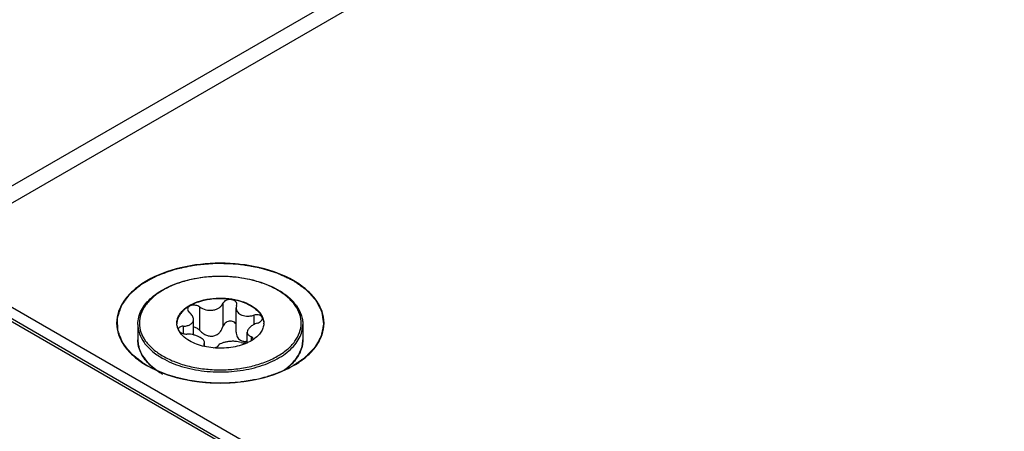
# Model space of a CAD drawing. Header units: inches. Extents: x 0 to 34, y 0 to 22.
# Tile 27 of 137: x 1.972 to 2.916, y 16.856 to 17.251. Entities that reach past the tile are written whole.
import ezdxf

# ---------------------------------------------------------------- set-up
doc = ezdxf.new("R2010")
doc.units = ezdxf.units.IN
doc.header["$LTSCALE"] = 1.87
doc.header["$MEASUREMENT"] = 0
doc.layers.get('0').update_dxf_attribs({"linetype": 'CONTINUOUS'})
doc.layers.add('02___PRT_ALL_AXES', color=7, linetype='CONTINUOUS')
doc.layers.add('COSMETIC', color=7, linetype='CONTINUOUS')

msp = doc.modelspace()

# ---------------------------------------------------------------- linework, layer by layer
at = {"color": 7, "linetype": 'CONTINUOUS'}
for p, q in [((1.86348, 17.03278), (8.05667, 20.60865)), ((1.85591, 17.02426), (3.49227, 16.07945)), ((1.85991, 17.02466), (3.49473, 16.08074)), ((2.14465, 16.97537), (2.14465, 16.95299)), ((2.167, 16.97883), (2.167, 16.95645)), ((2.18011, 16.9768), (2.17974, 16.97456)), ((2.17974, 16.95132), (2.17974, 16.97456)), ((2.18011, 16.9768), (2.18029, 16.97792)), ((2.13876, 16.94856), (2.13876, 16.96333)), ((2.19647, 16.96735), (2.19647, 16.95828)), ((2.12907, 16.95693), (2.12907, 16.94987)), ((2.19028, 16.94107), (2.19028, 16.95116)), ((2.14894, 16.93991), (2.1493, 16.9413)), ((2.1493, 16.93806), (2.1493, 16.9413)), ((2.19399, 16.94688), (2.19399, 16.94297)), ((2.19561, 16.9439), (2.19585, 16.9448)), ((2.14894, 16.93991), (2.14875, 16.93922)), ((2.14894, 16.93991), (2.14894, 16.93864)), ((2.09762, 16.91958), (2.10276, 16.91539))]:
    msp.add_line(p, q, dxfattribs=at)
at = {"color": 3, "linetype": 'CONTINUOUS'}
for p, q in [((3.37426, 17.88862), (1.88387, 17.02809)), ((1.88387, 17.02196), (3.68646, 15.98117))]:
    msp.add_line(p, q, dxfattribs=at)
at = {"color": 7, "linetype": 'CONTINUOUS'}
for centre, radius, start, end in [((2.18306, 16.92866), 0.07254, 59.52563, 59.99895), ((2.18264, 16.92673), 0.07485, 59.99898, 60.46389), ((2.13679, 16.95984), 0.0139, 180.00434, 182.46404), ((2.12623, 16.954), 0.00201, 178.53931, 179.99593), ((2.19227, 16.95983), 0.01389, 357.5183, 0.00342), ((2.11361, 16.94412), 0.0281, 193.92752, 195.55209), ((2.13058, 16.95463), 0.04841, 224.41047, 224.76894), ((2.13121, 16.95611), 0.04963, 224.95506, 227.39619), ((2.19718, 16.95679), 0.05058, 312.06022, 315.04315), ((2.14589, 16.97484), 0.07383, 239.49806, 239.99897)]:
    msp.add_arc(centre, radius, start, end, dxfattribs=at)
at = {"color": 3, "linetype": 'CONTINUOUS'}
for points, knots in [([(2.23479, 17.00041), (2.22482, 17.00617), (2.20162, 17.01457), (2.16452, 17.0186), (2.12742, 17.01456), (2.09943, 17.00444), (2.08198, 16.99244), (2.07253, 16.9825), (2.06655, 16.9715), (2.06447, 16.95983), (2.06655, 16.94817), (2.07253, 16.93716), (2.08198, 16.92723), (2.08989, 16.92178), (2.09425, 16.91926)], [0, 0, 0, 0, 0.138255, 0.291392, 0.444536, 0.582782, 0.643236, 0.697318, 0.745962, 0.791392, 0.836824, 0.88546, 0.939558, 1, 1, 1, 1]), ([(2.23478, 16.91926), (2.23915, 16.92178), (2.24706, 16.92722), (2.25652, 16.93716), (2.2625, 16.94816), (2.26457, 16.95983), (2.2625, 16.9715), (2.25652, 16.9825), (2.24707, 16.99244), (2.23915, 16.99789), (2.23479, 17.00041)], [0, 0, 0, 0, 0.144902, 0.274532, 0.391127, 0.500014, 0.608905, 0.725473, 0.855134, 1, 1, 1, 1]), ([(2.09425, 16.91926), (2.10423, 16.9135), (2.12743, 16.9051), (2.16452, 16.90107), (2.20161, 16.9051), (2.22481, 16.9135), (2.23478, 16.91926)], [0, 0, 0, 0, 0.237229, 0.499996, 0.762777, 1, 1, 1, 1])]:
    msp.add_open_spline(points, degree=3, knots=knots, dxfattribs=at)
at = {"color": 7, "linetype": 'CONTINUOUS'}
for points, knots in [([(2.08554, 16.95863), (2.08554, 16.96094), (2.08614, 16.96565), (2.08881, 16.97245), (2.09312, 16.97885), (2.09892, 16.98474), (2.10609, 16.99004), (2.11758, 16.99636), (2.13441, 17.00207), (2.15638, 17.00525), (2.17901, 17.00472), (2.20047, 17.00053), (2.21368, 16.99518), (2.21954, 16.99185)], [0, 0, 0, 0, 0.044101, 0.089755, 0.138275, 0.190572, 0.247105, 0.307917, 0.440731, 0.584005, 0.730204, 0.871228, 1, 1, 1, 1]), ([(2.21933, 16.99148), (2.21558, 16.99365), (2.20738, 16.99746), (2.19402, 17.00153), (2.17956, 17.00403), (2.16454, 17.00487), (2.14951, 17.00403), (2.13504, 17.00153), (2.12167, 16.99747), (2.1099, 16.99198), (2.10014, 16.98527), (2.09277, 16.97751), (2.0881, 16.96893), (2.08649, 16.95983), (2.08811, 16.95072), (2.09277, 16.94215), (2.10015, 16.9344), (2.10631, 16.93015), (2.10972, 16.92819)], [0, 0, 0, 0, 0.066555, 0.138371, 0.213978, 0.291569, 0.369176, 0.444823, 0.51669, 0.583295, 0.643689, 0.697716, 0.746311, 0.791692, 0.837068, 0.885647, 0.939646, 1, 1, 1, 1]), ([(2.10972, 16.92819), (2.11345, 16.92603), (2.12163, 16.92222), (2.13494, 16.91817), (2.14935, 16.91566), (2.16433, 16.9148), (2.17931, 16.91562), (2.19375, 16.91808), (2.20711, 16.9221), (2.21889, 16.92754), (2.22867, 16.93421), (2.2361, 16.94191), (2.24084, 16.95045), (2.24255, 16.95951), (2.24106, 16.96859), (2.23653, 16.97717), (2.22929, 16.98494), (2.22321, 16.9892), (2.21985, 16.99118)], [0, 0, 0, 0, 0.066549, 0.138348, 0.213935, 0.291519, 0.369143, 0.444841, 0.516801, 0.583541, 0.644104, 0.698309, 0.747051, 0.792496, 0.837812, 0.886209, 0.939945, 1, 1, 1, 1]), ([(2.22007, 16.99155), (2.22356, 16.98954), (2.22991, 16.98516), (2.23752, 16.97714), (2.24163, 16.96954), (2.24324, 16.9633), (2.24351, 16.96018), (2.24351, 16.95863)], [0, 0, 0, 0, 0.28628, 0.544217, 0.778542, 0.890158, 1, 1, 1, 1]), ([(2.12289, 16.95983), (2.12289, 16.96102), (2.12321, 16.96345), (2.1246, 16.96696), (2.12686, 16.97028), (2.13112, 16.97456), (2.13837, 16.97897), (2.1488, 16.98246), (2.1605, 16.9841), (2.17253, 16.98377), (2.1839, 16.98149), (2.19088, 16.97861), (2.19396, 16.97683)], [0, 0, 0, 0, 0.042862, 0.087493, 0.135329, 0.187294, 0.30456, 0.43823, 0.582575, 0.729729, 0.871319, 1, 1, 1, 1]), ([(2.19396, 16.97623), (2.19092, 16.97799), (2.18402, 16.98085), (2.17278, 16.98313), (2.16088, 16.98351), (2.14927, 16.98195), (2.13887, 16.97858), (2.13158, 16.97429), (2.12724, 16.97012), (2.12488, 16.96686), (2.12337, 16.96341), (2.12295, 16.96101), (2.1229, 16.95983)], [0, 0, 0, 0, 0.128163, 0.269121, 0.415736, 0.559844, 0.693722, 0.811637, 0.86401, 0.912225, 0.957112, 1, 1, 1, 1]), ([(2.18029, 16.97792), (2.18029, 16.97849), (2.17997, 16.97969), (2.17865, 16.98113), (2.17673, 16.9821), (2.17445, 16.98254), (2.17207, 16.9824), (2.16985, 16.98171), (2.16805, 16.98053), (2.16724, 16.97941), (2.167, 16.97883)], [0, 0, 0, 0, 0.10112, 0.212092, 0.338575, 0.477847, 0.62183, 0.760946, 0.887713, 1, 1, 1, 1]), ([(2.14465, 16.97537), (2.14364, 16.97612), (2.14121, 16.97711), (2.13799, 16.97719), (2.13567, 16.97648), (2.13431, 16.97563), (2.13341, 16.97448), (2.1332, 16.97357), (2.1332, 16.97313)], [0, 0, 0, 0, 0.275206, 0.558246, 0.687648, 0.802874, 0.904766, 1, 1, 1, 1]), ([(2.1332, 16.97313), (2.1332, 16.97253), (2.13361, 16.97124), (2.13451, 16.97027), (2.13505, 16.96983)], [0, 0, 0, 0, 0.461213, 1, 1, 1, 1]), ([(2.13876, 16.96333), (2.13876, 16.9645), (2.13815, 16.96633), (2.13663, 16.9684), (2.13562, 16.96937), (2.13505, 16.96983)], [0, 0, 0, 0, 0.454627, 0.715995, 1, 1, 1, 1]), ([(2.14465, 16.97537), (2.14642, 16.97407), (2.15063, 16.97219), (2.15636, 16.97187), (2.16069, 16.97301), (2.16348, 16.97446), (2.16566, 16.97641), (2.16666, 16.97801), (2.167, 16.97883)], [0, 0, 0, 0, 0.25814, 0.528489, 0.659041, 0.781895, 0.89544, 1, 1, 1, 1]), ([(2.17974, 16.97456), (2.17974, 16.97394), (2.17992, 16.97269), (2.18071, 16.97093), (2.182, 16.96939), (2.18311, 16.96858), (2.18372, 16.96823)], [0, 0, 0, 0, 0.237077, 0.477975, 0.73038, 1, 1, 1, 1]), ([(2.19396, 16.97683), (2.19535, 16.97603), (2.19793, 16.97432), (2.20125, 16.97134), (2.20379, 16.96809), (2.20495, 16.96572), (2.20536, 16.96453)], [0, 0, 0, 0, 0.281445, 0.540726, 0.779019, 1, 1, 1, 1]), ([(2.19396, 16.97623), (2.1953, 16.97546), (2.1978, 16.97381), (2.20193, 16.97017), (2.20426, 16.96681), (2.20516, 16.96445)], [0, 0, 0, 0, 0.280914, 0.540607, 1, 1, 1, 1]), ([(2.12907, 16.95693), (2.13037, 16.95696), (2.13227, 16.95718), (2.13458, 16.95793), (2.13604, 16.95867), (2.13723, 16.9596), (2.13811, 16.96071), (2.13865, 16.96198), (2.13876, 16.96288), (2.13876, 16.96333)], [0, 0, 0, 0, 0.303889, 0.440907, 0.566879, 0.682628, 0.790649, 0.894905, 1, 1, 1, 1]), ([(2.17979, 16.95839), (2.17953, 16.95896), (2.17879, 16.96006), (2.17714, 16.96123), (2.17511, 16.96182), (2.17295, 16.96177), (2.17087, 16.96111), (2.16909, 16.95991), (2.16775, 16.95833), (2.16718, 16.95708), (2.167, 16.95645)], [0, 0, 0, 0, 0.115299, 0.235533, 0.362212, 0.493441, 0.625276, 0.754297, 0.879052, 1, 1, 1, 1]), ([(2.18372, 16.96823), (2.1855, 16.9672), (2.18874, 16.96644), (2.19309, 16.96659), (2.19535, 16.96704), (2.19647, 16.96735)], [0, 0, 0, 0, 0.472231, 0.733478, 1, 1, 1, 1]), ([(2.20483, 16.96437), (2.20483, 16.96468), (2.20471, 16.96531), (2.20416, 16.96616), (2.2033, 16.96685), (2.20176, 16.96757), (2.19939, 16.9679), (2.19744, 16.96763), (2.19647, 16.96735)], [0, 0, 0, 0, 0.092465, 0.189263, 0.296801, 0.417872, 0.695787, 1, 1, 1, 1]), ([(2.19998, 16.95978), (2.20065, 16.96), (2.20189, 16.96052), (2.20346, 16.9616), (2.20453, 16.96289), (2.20483, 16.9639), (2.20483, 16.96437)], [0, 0, 0, 0, 0.299009, 0.569921, 0.802329, 1, 1, 1, 1]), ([(2.20516, 16.96445), (2.20531, 16.96407), (2.20582, 16.96258), (2.20609, 16.96101), (2.20614, 16.95983)], [0, 0, 0, 0, 0.255176, 1, 1, 1, 1]), ([(2.20536, 16.96453), (2.20549, 16.96414), (2.20595, 16.96262), (2.20616, 16.96102), (2.20616, 16.95983)], [0, 0, 0, 0, 0.254496, 1, 1, 1, 1]), ([(2.08554, 16.95863), (2.08554, 16.95713), (2.0858, 16.95411), (2.08737, 16.94804), (2.0914, 16.9406), (2.09892, 16.93271), (2.10521, 16.92838), (2.10867, 16.92638)], [0, 0, 0, 0, 0.108198, 0.218425, 0.451449, 0.71048, 1, 1, 1, 1]), ([(2.10867, 16.92638), (2.11451, 16.92301), (2.12775, 16.91755), (2.14931, 16.91323), (2.17214, 16.91259), (2.19433, 16.91571), (2.21134, 16.92139), (2.22295, 16.9277), (2.23016, 16.93296), (2.23597, 16.9388), (2.24026, 16.94511), (2.24291, 16.95177), (2.24351, 16.95638), (2.24351, 16.95863)], [0, 0, 0, 0, 0.128575, 0.270077, 0.417186, 0.561524, 0.695191, 0.756214, 0.81272, 0.864684, 0.912517, 0.957146, 1, 1, 1, 1]), ([(2.12414, 16.95399), (2.12395, 16.95442), (2.12331, 16.9561), (2.12296, 16.9579), (2.1229, 16.95924)], [0, 0, 0, 0, 0.256486, 1, 1, 1, 1]), ([(2.13508, 16.94284), (2.13263, 16.94426), (2.1283, 16.94739), (2.12511, 16.95176), (2.12414, 16.95399)], [0, 0, 0, 0, 0.538237, 1, 1, 1, 1]), ([(2.12907, 16.95693), (2.12842, 16.95691), (2.12722, 16.95677), (2.12565, 16.9562), (2.12453, 16.95529), (2.12423, 16.95444), (2.12422, 16.95405)], [0, 0, 0, 0, 0.31576, 0.586572, 0.808464, 1, 1, 1, 1]), ([(2.12538, 16.95179), (2.1258, 16.9514), (2.12681, 16.95071), (2.12919, 16.9497), (2.13122, 16.94936), (2.13258, 16.94936)], [0, 0, 0, 0, 0.221394, 0.472262, 1, 1, 1, 1]), ([(2.14465, 16.95299), (2.1439, 16.95384), (2.14209, 16.95528), (2.13988, 16.95601), (2.13876, 16.95614)], [0, 0, 0, 0, 0.501408, 1, 1, 1, 1]), ([(2.14465, 16.95299), (2.14545, 16.95209), (2.14723, 16.95043), (2.15035, 16.9485), (2.15384, 16.94734), (2.15751, 16.94726), (2.16092, 16.94842), (2.16372, 16.95055), (2.16579, 16.95329), (2.16668, 16.95538), (2.167, 16.95645)], [0, 0, 0, 0, 0.127589, 0.256911, 0.386203, 0.513804, 0.638942, 0.761628, 0.881925, 1, 1, 1, 1]), ([(2.17974, 16.95132), (2.17974, 16.95052), (2.17989, 16.94894), (2.18062, 16.94671), (2.18188, 16.94477), (2.18307, 16.94379), (2.18372, 16.94342)], [0, 0, 0, 0, 0.25839, 0.510102, 0.756055, 1, 1, 1, 1]), ([(2.19998, 16.95978), (2.19864, 16.95936), (2.19617, 16.95832), (2.19347, 16.9565), (2.19184, 16.95484), (2.19074, 16.95331), (2.19028, 16.95199), (2.19028, 16.95116)], [0, 0, 0, 0, 0.30836, 0.58605, 0.708368, 0.817806, 1, 1, 1, 1]), ([(2.19028, 16.95116), (2.19028, 16.95072), (2.19045, 16.94981), (2.19123, 16.9486), (2.19245, 16.9476), (2.19345, 16.9471), (2.19399, 16.94688)], [0, 0, 0, 0, 0.220069, 0.448317, 0.704912, 1, 1, 1, 1]), ([(2.20614, 16.95923), (2.20608, 16.95785), (2.20553, 16.95502), (2.20347, 16.95102), (2.20031, 16.94732), (2.19765, 16.94522), (2.19619, 16.94423)], [0, 0, 0, 0, 0.222129, 0.457853, 0.715692, 1, 1, 1, 1]), ([(2.096, 16.92075), (2.09437, 16.92242), (2.09143, 16.92589), (2.08807, 16.93164), (2.086, 16.93765), (2.08554, 16.94179), (2.08554, 16.94382)], [0, 0, 0, 0, 0.270066, 0.52365, 0.765065, 1, 1, 1, 1]), ([(2.08554, 16.94382), (2.08554, 16.94328), (2.0856, 16.94111), (2.08594, 16.93894), (2.08633, 16.93736)], [0, 0, 0, 0, 0.248676, 1, 1, 1, 1]), ([(2.14533, 16.94606), (2.14445, 16.94657), (2.14251, 16.94748), (2.13829, 16.94885), (2.13487, 16.94934), (2.13258, 16.94936)], [0, 0, 0, 0, 0.229654, 0.482043, 1, 1, 1, 1]), ([(2.19619, 16.94423), (2.19423, 16.9429), (2.18986, 16.94055), (2.18259, 16.93799), (2.17457, 16.93633), (2.16615, 16.93565), (2.15766, 16.93595), (2.14945, 16.93725), (2.14186, 16.93947), (2.1372, 16.94161), (2.13508, 16.94284)], [0, 0, 0, 0, 0.111045, 0.232352, 0.361391, 0.494857, 0.629047, 0.760197, 0.884801, 1, 1, 1, 1]), ([(2.1493, 16.9413), (2.1493, 16.94171), (2.14909, 16.94261), (2.14826, 16.94384), (2.14697, 16.94503), (2.14592, 16.94572), (2.14533, 16.94606)], [0, 0, 0, 0, 0.19148, 0.414865, 0.683615, 1, 1, 1, 1]), ([(2.18439, 16.94134), (2.18349, 16.94166), (2.18151, 16.94213), (2.17835, 16.94245), (2.17498, 16.94242), (2.1716, 16.94207), (2.16844, 16.94143), (2.1657, 16.94053), (2.16353, 16.93941), (2.16242, 16.93841), (2.16205, 16.93788)], [0, 0, 0, 0, 0.121421, 0.258147, 0.404004, 0.550989, 0.690324, 0.814252, 0.917772, 1, 1, 1, 1]), ([(2.18372, 16.94342), (2.18466, 16.94287), (2.18688, 16.94222), (2.18914, 16.94238), (2.19028, 16.9426)], [0, 0, 0, 0, 0.482323, 1, 1, 1, 1]), ([(2.18439, 16.94134), (2.1853, 16.94102), (2.18736, 16.94072), (2.18942, 16.94087), (2.19049, 16.94108)], [0, 0, 0, 0, 0.467109, 1, 1, 1, 1]), ([(2.19585, 16.9448), (2.19585, 16.94501), (2.19576, 16.94545), (2.19537, 16.94603), (2.19476, 16.94652), (2.19427, 16.94677), (2.19399, 16.94688)], [0, 0, 0, 0, 0.21236, 0.439704, 0.6997, 1, 1, 1, 1]), ([(2.23297, 16.92106), (2.23462, 16.92271), (2.23759, 16.92615), (2.24097, 16.93184), (2.24304, 16.93776), (2.24351, 16.94183), (2.24351, 16.94382)], [0, 0, 0, 0, 0.272985, 0.527266, 0.767449, 1, 1, 1, 1]), ([(2.24351, 16.94382), (2.24351, 16.9418), (2.24305, 16.9377), (2.24101, 16.93173), (2.23771, 16.92602), (2.2348, 16.92256), (2.23319, 16.9209)], [0, 0, 0, 0, 0.235123, 0.476635, 0.730167, 1, 1, 1, 1]), ([(2.08654, 16.93659), (2.08732, 16.93377), (2.0899, 16.9281), (2.09382, 16.92332), (2.09609, 16.92105)], [0, 0, 0, 0, 0.47692, 1, 1, 1, 1]), ([(2.14875, 16.93922), (2.14875, 16.93888), (2.14908, 16.9381), (2.14971, 16.93759), (2.15008, 16.93735)], [0, 0, 0, 0, 0.433067, 1, 1, 1, 1]), ([(2.1583, 16.93609), (2.1591, 16.93623), (2.16047, 16.93659), (2.16171, 16.9374), (2.16205, 16.93788)], [0, 0, 0, 0, 0.580341, 1, 1, 1, 1]), ([(2.10135, 16.916), (2.10089, 16.91636), (2.09911, 16.91779), (2.09741, 16.91933), (2.09622, 16.92054)], [0, 0, 0, 0, 0.256007, 1, 1, 1, 1]), ([(2.10842, 16.91122), (2.10779, 16.91159), (2.10536, 16.91307), (2.10302, 16.9147), (2.10135, 16.916)], [0, 0, 0, 0, 0.256481, 1, 1, 1, 1]), ([(2.22464, 16.91424), (2.22522, 16.91463), (2.22744, 16.91619), (2.22956, 16.91789), (2.23106, 16.91924)], [0, 0, 0, 0, 0.257243, 1, 1, 1, 1]), ([(2.23319, 16.9209), (2.23264, 16.92033), (2.23028, 16.91803), (2.22771, 16.91595), (2.22568, 16.9145)], [0, 0, 0, 0, 0.241767, 1, 1, 1, 1])]:
    msp.add_open_spline(points, degree=3, knots=knots, dxfattribs=at)
at = {"layer": '02___PRT_ALL_AXES', "color": 7, "linetype": 'CONTINUOUS'}
for p, q in [((2.08554, 16.95863), (2.08554, 16.94382)), ((2.24351, 16.95863), (2.24351, 16.94382))]:
    msp.add_line(p, q, dxfattribs=at)
at = {"layer": 'COSMETIC', "color": 7, "linetype": 'CONTINUOUS'}
for p, q in [((2.09149, 16.92106), (2.09437, 16.91933)), ((2.09437, 16.91933), (2.09552, 16.91867)), ((2.09552, 16.91867), (2.09737, 16.91767)), ((2.22447, 16.91419), (2.22944, 16.91651)), ((2.22944, 16.91651), (2.23106, 16.91734)), ((2.23106, 16.91734), (2.23319, 16.91849)), ((2.11182, 16.9113), (2.1145, 16.91036)), ((2.1145, 16.91036), (2.12032, 16.90855)), ((2.12032, 16.90855), (2.12134, 16.90826)), ((2.13288, 16.90554), (2.13354, 16.90541)), ((2.13354, 16.90541), (2.13644, 16.90489)), ((2.18083, 16.90333), (2.184, 16.90367)), ((2.19813, 16.90594), (2.20375, 16.90722)), ((2.20375, 16.90722), (2.20666, 16.90797)), ((2.20666, 16.90797), (2.20956, 16.90879)), ((2.15708, 16.90271), (2.16013, 16.90261))]:
    msp.add_line(p, q, dxfattribs=at)
for points, knots in [([(2.23468, 17.00034), (2.23344, 17.00092), (2.23159, 17.00179), (2.22911, 17.00295), (2.22726, 17.00382), (2.2254, 17.00469), (2.22386, 17.00542), (2.22262, 17.006), (2.22169, 17.00643), (2.22092, 17.0068), (2.2203, 17.00709), (2.21992, 17.00727), (2.21961, 17.00741), (2.21937, 17.00752), (2.21918, 17.00761), (2.21903, 17.00768), (2.21893, 17.00773), (2.21885, 17.00777), (2.21876, 17.00779), (2.21861, 17.00784), (2.2183, 17.00793), (2.21786, 17.00806), (2.21733, 17.00822), (2.21662, 17.00843), (2.21573, 17.0087), (2.21467, 17.00901), (2.21326, 17.00943), (2.21149, 17.00996), (2.20936, 17.0106), (2.20759, 17.01112), (2.20618, 17.01154), (2.20511, 17.01186), (2.20405, 17.01218), (2.20317, 17.01244), (2.20246, 17.01265), (2.20202, 17.01278), (2.20166, 17.01289), (2.2014, 17.01297), (2.20118, 17.01303), (2.201, 17.01309), (2.20089, 17.01312), (2.2008, 17.01315), (2.20073, 17.01317), (2.20066, 17.01318), (2.20057, 17.01319), (2.20045, 17.01321), (2.20016, 17.01326), (2.19973, 17.01333), (2.19915, 17.01342), (2.19838, 17.01354), (2.19742, 17.0137), (2.19627, 17.01388), (2.19512, 17.01407), (2.19358, 17.01431), (2.19166, 17.01462), (2.18936, 17.01499), (2.18706, 17.01536), (2.18514, 17.01566), (2.18379, 17.01588), (2.18303, 17.016), (2.18245, 17.0161), (2.18197, 17.01617), (2.18159, 17.01623), (2.1813, 17.01628), (2.18106, 17.01632), (2.18086, 17.01632), (2.18066, 17.01633), (2.18041, 17.01634), (2.17982, 17.01636), (2.17892, 17.0164), (2.17773, 17.01644), (2.17654, 17.01649), (2.17495, 17.01655), (2.17296, 17.01662), (2.17057, 17.01671), (2.16859, 17.01678), (2.167, 17.01684), (2.1658, 17.01689), (2.16461, 17.01693), (2.16362, 17.01697), (2.16282, 17.017), (2.16223, 17.01702), (2.16173, 17.01704), (2.16133, 17.01705), (2.16108, 17.01706), (2.16091, 17.01707), (2.16081, 17.01707), (2.16071, 17.01708), (2.16059, 17.01707), (2.16039, 17.01705), (2.16014, 17.01703), (2.15975, 17.017), (2.15926, 17.01696), (2.15847, 17.01689), (2.15748, 17.01681), (2.1559, 17.01668), (2.15393, 17.01652), (2.15156, 17.01632), (2.1492, 17.01613), (2.14683, 17.01594), (2.14486, 17.01577), (2.14348, 17.01566), (2.14269, 17.0156), (2.1421, 17.01555), (2.14161, 17.01551), (2.14121, 17.01547), (2.14097, 17.01545), (2.14077, 17.01544), (2.14065, 17.01543), (2.14055, 17.01542), (2.14045, 17.0154), (2.14028, 17.01537), (2.14005, 17.01532), (2.13967, 17.01524), (2.13919, 17.01514), (2.13843, 17.01498), (2.13748, 17.01478), (2.13633, 17.01454), (2.13481, 17.01422), (2.13291, 17.01382), (2.13062, 17.01334), (2.12872, 17.01294), (2.1272, 17.01262), (2.12606, 17.01238), (2.12491, 17.01214), (2.12396, 17.01194), (2.1232, 17.01178), (2.12263, 17.01166), (2.12206, 17.01154), (2.12158, 17.01144), (2.12127, 17.01137), (2.12113, 17.01134), (2.12103, 17.01132), (2.12093, 17.01128), (2.1208, 17.01124), (2.12063, 17.01118), (2.12042, 17.0111), (2.12017, 17.01101), (2.11983, 17.01089), (2.11924, 17.01068), (2.11839, 17.01037), (2.11704, 17.00989), (2.11535, 17.00928), (2.11332, 17.00855), (2.11129, 17.00782), (2.10926, 17.00709), (2.10757, 17.00648), (2.10639, 17.00606), (2.10571, 17.00582), (2.1052, 17.00563), (2.10478, 17.00548), (2.10444, 17.00536), (2.10419, 17.00527), (2.10398, 17.00519), (2.10381, 17.00513), (2.1037, 17.00509), (2.10363, 17.00505), (2.10356, 17.00501), (2.10343, 17.00494), (2.10325, 17.00484), (2.10304, 17.00472), (2.10275, 17.00457), (2.10239, 17.00437), (2.10196, 17.00413), (2.10138, 17.00381), (2.10066, 17.00341), (2.0998, 17.00294), (2.09893, 17.00246), (2.09778, 17.00182), (2.09634, 17.00103), (2.0949, 17.00024), (2.09375, 16.9996), (2.09289, 16.99912), (2.09202, 16.99865), (2.0913, 16.99825), (2.09073, 16.99793), (2.09029, 16.99769), (2.08993, 16.99749), (2.08965, 16.99733), (2.08943, 16.99722), (2.08925, 16.99712), (2.08912, 16.99705), (2.08905, 16.99701), (2.08898, 16.99697), (2.08891, 16.99691), (2.08879, 16.99681), (2.08865, 16.9967), (2.08848, 16.99655), (2.08826, 16.99636), (2.08798, 16.99613), (2.08764, 16.99584), (2.08719, 16.99546), (2.0864, 16.9948), (2.08527, 16.99385), (2.08391, 16.99272), (2.08256, 16.99158), (2.08121, 16.99044), (2.08008, 16.98949), (2.07918, 16.98873), (2.07861, 16.98826), (2.07822, 16.98793), (2.07799, 16.98774), (2.07782, 16.9876), (2.07768, 16.98748), (2.07757, 16.98738), (2.07748, 16.98731), (2.07741, 16.98725), (2.07738, 16.9872), (2.07734, 16.98715), (2.07729, 16.98708), (2.07717, 16.98692), (2.077, 16.98668), (2.07677, 16.98636), (2.07654, 16.98605), (2.07623, 16.98562), (2.07585, 16.98509), (2.07539, 16.98445), (2.07493, 16.98382), (2.07431, 16.98297), (2.07354, 16.98191), (2.07277, 16.98085), (2.07216, 16.98), (2.0717, 16.97936), (2.07124, 16.97873), (2.07078, 16.97809), (2.07039, 16.97756), (2.07012, 16.97719), (2.06997, 16.97698), (2.06985, 16.97682), (2.06974, 16.97666), (2.06965, 16.97654), (2.06959, 16.97646), (2.06957, 16.97642), (2.06955, 16.9764), (2.06954, 16.97637), (2.06952, 16.97632), (2.0695, 16.97625), (2.06946, 16.97613), (2.06941, 16.97599), (2.06934, 16.97576), (2.06924, 16.97547), (2.06913, 16.97513), (2.06898, 16.97467), (2.06879, 16.97409), (2.06856, 16.9734), (2.06825, 16.97249), (2.06788, 16.97134), (2.06742, 16.96996), (2.06704, 16.96881), (2.06674, 16.96789), (2.06651, 16.9672), (2.06628, 16.96651), (2.06609, 16.96594), (2.06596, 16.96554), (2.06588, 16.96531), (2.06583, 16.96513), (2.06577, 16.96496), (2.06572, 16.96482), (2.06569, 16.96472), (2.06567, 16.96466), (2.06566, 16.96462), (2.06566, 16.96457), (2.06566, 16.96452), (2.06566, 16.96444), (2.06567, 16.96436), (2.06567, 16.96424), (2.06568, 16.96404), (2.06569, 16.96375), (2.0657, 16.96341), (2.06571, 16.96295), (2.06573, 16.96237), (2.06576, 16.96168), (2.06578, 16.96099), (2.06581, 16.96007), (2.06585, 16.95892), (2.06589, 16.95777), (2.06592, 16.95685), (2.06594, 16.95616), (2.06596, 16.95548), (2.06599, 16.95479), (2.06601, 16.95421), (2.06602, 16.95375), (2.06603, 16.95346), (2.06604, 16.95323), (2.06604, 16.95309), (2.06605, 16.95299), (2.06605, 16.95293), (2.06605, 16.95289), (2.06605, 16.95284), (2.06608, 16.95279), (2.06611, 16.95269), (2.06617, 16.95255), (2.06624, 16.95238), (2.0663, 16.95221), (2.06639, 16.95199), (2.0665, 16.95171), (2.06664, 16.95137), (2.06677, 16.95104), (2.06704, 16.95036), (2.06744, 16.94936), (2.06797, 16.94801), (2.0685, 16.94667), (2.06895, 16.94554), (2.06931, 16.94465), (2.06957, 16.94397), (2.06984, 16.9433), (2.07006, 16.94274), (2.07024, 16.94229), (2.07035, 16.94201), (2.07044, 16.94179), (2.07049, 16.94165), (2.07054, 16.94154), (2.07057, 16.94147), (2.07059, 16.94141), (2.0706, 16.94137), (2.07064, 16.94133), (2.07068, 16.94128), (2.07073, 16.94121), (2.07082, 16.94111), (2.07092, 16.94098), (2.07104, 16.94082), (2.07121, 16.94061), (2.07142, 16.94035), (2.07167, 16.94004), (2.07192, 16.93972), (2.07225, 16.93931), (2.07267, 16.93878), (2.07317, 16.93816), (2.07383, 16.93732), (2.07467, 16.93627), (2.0755, 16.93523), (2.07616, 16.93439), (2.07666, 16.93377), (2.07716, 16.93314), (2.07766, 16.93251), (2.07808, 16.93199), (2.07841, 16.93157), (2.07866, 16.93126), (2.07887, 16.931), (2.079, 16.93083), (2.07907, 16.93075), (2.07909, 16.93072), (2.07911, 16.93069), (2.07913, 16.93067), (2.07915, 16.93065), (2.0792, 16.93062), (2.07927, 16.93057), (2.07939, 16.93047), (2.07954, 16.93036), (2.07972, 16.93021), (2.07996, 16.93003), (2.08026, 16.92979), (2.08062, 16.92951), (2.08099, 16.92923), (2.08147, 16.92885), (2.08207, 16.92838), (2.08304, 16.92763), (2.08425, 16.92669), (2.0857, 16.92557), (2.08715, 16.92444), (2.08908, 16.92294), (2.09053, 16.92181), (2.09149, 16.92106)], [0, 0, 0, 0, 0.015625, 0.023438, 0.03125, 0.039062, 0.046875, 0.050781, 0.054688, 0.058594, 0.060547, 0.0625, 0.063477, 0.064453, 0.06543, 0.065918, 0.066406, 0.06665, 0.066895, 0.067383, 0.068359, 0.070312, 0.072266, 0.074219, 0.078125, 0.082031, 0.085938, 0.09375, 0.101562, 0.109375, 0.113281, 0.117188, 0.121094, 0.125, 0.126953, 0.128906, 0.129883, 0.130859, 0.131836, 0.132324, 0.132812, 0.133057, 0.133301, 0.133545, 0.133789, 0.134277, 0.134766, 0.136719, 0.138672, 0.140625, 0.144531, 0.148438, 0.152344, 0.15625, 0.164062, 0.171875, 0.179688, 0.1875, 0.191406, 0.193359, 0.195312, 0.197266, 0.198242, 0.199219, 0.200195, 0.200684, 0.201172, 0.202148, 0.203125, 0.207031, 0.210938, 0.214844, 0.21875, 0.226562, 0.234375, 0.242188, 0.246094, 0.25, 0.253906, 0.257812, 0.259766, 0.261719, 0.263672, 0.264648, 0.265625, 0.266113, 0.266357, 0.266602, 0.26709, 0.267578, 0.268555, 0.269531, 0.271484, 0.273438, 0.277344, 0.28125, 0.289062, 0.296875, 0.304688, 0.3125, 0.320312, 0.324219, 0.326172, 0.328125, 0.330078, 0.331055, 0.332031, 0.33252, 0.333008, 0.333252, 0.333496, 0.333984, 0.334961, 0.335938, 0.337891, 0.339844, 0.34375, 0.347656, 0.351562, 0.359375, 0.367188, 0.375, 0.378906, 0.382812, 0.386719, 0.390625, 0.392578, 0.394531, 0.396484, 0.398438, 0.399414, 0.399658, 0.399902, 0.400391, 0.400879, 0.401367, 0.402344, 0.40332, 0.404297, 0.40625, 0.410156, 0.414062, 0.421875, 0.429688, 0.4375, 0.445312, 0.453125, 0.457031, 0.458984, 0.460938, 0.462891, 0.463867, 0.464844, 0.46582, 0.466309, 0.466797, 0.467041, 0.467285, 0.467773, 0.46875, 0.469727, 0.470703, 0.472656, 0.474609, 0.476562, 0.480469, 0.484375, 0.488281, 0.492188, 0.5, 0.507812, 0.511719, 0.515625, 0.519531, 0.523438, 0.525391, 0.527344, 0.529297, 0.530273, 0.53125, 0.532227, 0.532715, 0.532959, 0.533203, 0.533691, 0.53418, 0.535156, 0.536133, 0.537109, 0.539062, 0.541016, 0.542969, 0.546875, 0.554688, 0.5625, 0.570312, 0.578125, 0.585938, 0.589844, 0.59375, 0.595703, 0.59668, 0.597656, 0.598633, 0.599121, 0.599609, 0.600098, 0.600342, 0.600586, 0.601074, 0.601562, 0.603516, 0.605469, 0.607422, 0.609375, 0.613281, 0.617188, 0.621094, 0.625, 0.632812, 0.640625, 0.644531, 0.648438, 0.652344, 0.65625, 0.660156, 0.662109, 0.663086, 0.664062, 0.665039, 0.666016, 0.66626, 0.666504, 0.666626, 0.666748, 0.666992, 0.66748, 0.667969, 0.668945, 0.669922, 0.671875, 0.673828, 0.675781, 0.679688, 0.683594, 0.6875, 0.695312, 0.703125, 0.710938, 0.714844, 0.71875, 0.722656, 0.726562, 0.728516, 0.729492, 0.730469, 0.731445, 0.732422, 0.73291, 0.733154, 0.733398, 0.733643, 0.733887, 0.734375, 0.734863, 0.735352, 0.736328, 0.738281, 0.740234, 0.742188, 0.746094, 0.75, 0.753906, 0.757812, 0.765625, 0.773438, 0.777344, 0.78125, 0.785156, 0.789062, 0.792969, 0.794922, 0.796875, 0.797852, 0.798828, 0.799316, 0.799561, 0.799805, 0.800049, 0.800293, 0.800781, 0.801758, 0.802734, 0.803711, 0.804688, 0.806641, 0.808594, 0.810547, 0.8125, 0.820312, 0.828125, 0.835938, 0.84375, 0.847656, 0.851562, 0.855469, 0.859375, 0.861328, 0.863281, 0.864258, 0.865234, 0.865723, 0.866211, 0.866455, 0.866699, 0.866943, 0.867188, 0.867676, 0.868164, 0.869141, 0.870117, 0.871094, 0.873047, 0.875, 0.876953, 0.878906, 0.882812, 0.886719, 0.890625, 0.898438, 0.90625, 0.910156, 0.914062, 0.917969, 0.921875, 0.925781, 0.927734, 0.929688, 0.931641, 0.932617, 0.932861, 0.933105, 0.933228, 0.93335, 0.933472, 0.933594, 0.934082, 0.93457, 0.935547, 0.936523, 0.9375, 0.939453, 0.941406, 0.943359, 0.945312, 0.949219, 0.953125, 0.960938, 0.96875, 0.976562, 0.984375, 1, 1, 1, 1]), ([(2.23319, 16.91849), (2.23424, 16.9192), (2.23582, 16.92026), (2.23792, 16.92167), (2.23949, 16.92273), (2.24081, 16.92362), (2.24186, 16.92433), (2.24264, 16.92486), (2.2433, 16.9253), (2.24382, 16.92565), (2.24422, 16.92592), (2.24461, 16.92618), (2.24494, 16.9264), (2.2452, 16.92658), (2.24537, 16.92669), (2.2455, 16.92678), (2.2456, 16.92685), (2.24568, 16.9269), (2.24574, 16.92694), (2.24577, 16.92696), (2.2458, 16.92698), (2.24581, 16.927), (2.24584, 16.92702), (2.24588, 16.92707), (2.24594, 16.92713), (2.24602, 16.92721), (2.24612, 16.92731), (2.24625, 16.92744), (2.24645, 16.92765), (2.2467, 16.92791), (2.247, 16.92822), (2.2473, 16.92853), (2.2477, 16.92894), (2.2482, 16.92946), (2.24881, 16.93008), (2.24961, 16.93091), (2.25062, 16.93194), (2.25162, 16.93297), (2.25242, 16.9338), (2.25303, 16.93442), (2.25353, 16.93494), (2.25393, 16.93535), (2.25423, 16.93566), (2.25453, 16.93597), (2.25479, 16.93623), (2.25499, 16.93644), (2.25511, 16.93656), (2.25521, 16.93667), (2.25529, 16.93675), (2.25535, 16.93681), (2.25539, 16.93686), (2.25542, 16.93688), (2.25544, 16.9369), (2.25545, 16.93692), (2.25547, 16.93695), (2.25549, 16.937), (2.25553, 16.93707), (2.25558, 16.93715), (2.25564, 16.93727), (2.25572, 16.93741), (2.25585, 16.93763), (2.25601, 16.93792), (2.2562, 16.93825), (2.25638, 16.93859), (2.25664, 16.93904), (2.25695, 16.93961), (2.25733, 16.94028), (2.25784, 16.94119), (2.25847, 16.94231), (2.2591, 16.94344), (2.2596, 16.94435), (2.25998, 16.94502), (2.2603, 16.94559), (2.26055, 16.94604), (2.26074, 16.94638), (2.26093, 16.94671), (2.26109, 16.947), (2.26121, 16.94722), (2.26129, 16.94736), (2.26135, 16.94748), (2.2614, 16.94756), (2.26144, 16.94763), (2.26147, 16.94768), (2.26148, 16.94771), (2.2615, 16.94773), (2.2615, 16.94775), (2.26151, 16.94778), (2.26152, 16.94783), (2.26153, 16.94791), (2.26155, 16.94799), (2.26157, 16.94811), (2.2616, 16.94826), (2.26165, 16.94849), (2.2617, 16.94879), (2.26177, 16.94914), (2.26184, 16.9495), (2.26194, 16.94997), (2.26205, 16.95056), (2.26219, 16.95126), (2.26238, 16.9522), (2.26261, 16.95338), (2.26284, 16.95456), (2.26303, 16.9555), (2.26317, 16.95621), (2.26328, 16.9568), (2.26338, 16.95727), (2.26345, 16.95762), (2.26352, 16.95797), (2.26358, 16.95827), (2.26362, 16.9585), (2.26365, 16.95865), (2.26367, 16.95877), (2.26369, 16.95886), (2.26371, 16.95893), (2.26372, 16.95898), (2.26372, 16.95901), (2.26373, 16.95903), (2.26372, 16.95906), (2.26372, 16.95909), (2.26371, 16.95914), (2.2637, 16.95921), (2.26369, 16.9593), (2.26367, 16.95942), (2.26365, 16.95957), (2.26361, 16.9598), (2.26357, 16.9601), (2.26352, 16.96045), (2.26346, 16.96081), (2.26339, 16.96128), (2.26331, 16.96187), (2.2632, 16.96258), (2.26306, 16.96352), (2.26288, 16.9647), (2.26271, 16.96588), (2.26257, 16.96683), (2.26246, 16.96754), (2.26238, 16.96813), (2.26231, 16.9686), (2.26225, 16.96895), (2.2622, 16.96931), (2.26216, 16.9696), (2.26212, 16.96984), (2.2621, 16.96999), (2.26208, 16.97011), (2.26207, 16.97019), (2.26206, 16.97027), (2.26205, 16.97032), (2.26205, 16.97035), (2.26205, 16.97037), (2.26203, 16.97039), (2.26202, 16.97042), (2.26199, 16.97047), (2.26196, 16.97054), (2.26191, 16.97063), (2.26186, 16.97074), (2.26178, 16.97088), (2.26167, 16.97111), (2.26152, 16.9714), (2.26135, 16.97174), (2.26118, 16.97208), (2.26095, 16.97253), (2.26066, 16.9731), (2.26031, 16.97379), (2.25985, 16.9747), (2.25928, 16.97583), (2.2587, 16.97697), (2.25824, 16.97788), (2.25789, 16.97856), (2.25761, 16.97913), (2.25738, 16.97959), (2.2572, 16.97993), (2.25703, 16.98027), (2.25689, 16.98055), (2.25677, 16.98078), (2.2567, 16.98092), (2.25664, 16.98104), (2.2566, 16.98112), (2.25656, 16.98119), (2.25654, 16.98124), (2.25652, 16.98127), (2.25651, 16.98129), (2.25649, 16.98131), (2.25647, 16.98134), (2.25643, 16.98139), (2.25637, 16.98145), (2.2563, 16.98153), (2.2562, 16.98163), (2.25608, 16.98177), (2.25589, 16.98198), (2.25565, 16.98224), (2.25537, 16.98255), (2.25508, 16.98287), (2.2547, 16.98329), (2.25422, 16.98381), (2.25365, 16.98444), (2.25289, 16.98528), (2.25193, 16.98633), (2.25098, 16.98738), (2.25021, 16.98822), (2.24964, 16.98885), (2.24916, 16.98937), (2.24878, 16.98979), (2.2485, 16.99011), (2.24821, 16.99042), (2.24797, 16.99069), (2.24778, 16.9909), (2.24766, 16.99103), (2.24757, 16.99113), (2.24749, 16.99121), (2.24743, 16.99128), (2.24739, 16.99132), (2.24737, 16.99135), (2.24735, 16.99137), (2.24733, 16.99139), (2.24729, 16.99141), (2.24724, 16.99145), (2.24715, 16.99151), (2.24705, 16.99158), (2.24692, 16.99167), (2.24676, 16.99179), (2.24649, 16.99198), (2.24616, 16.99221), (2.24577, 16.99249), (2.24537, 16.99277), (2.24484, 16.99314), (2.24418, 16.99361), (2.24339, 16.99417), (2.24233, 16.99492), (2.24101, 16.99585), (2.23943, 16.99698), (2.23785, 16.9981), (2.23626, 16.99922), (2.23521, 16.99997), (2.23468, 17.00034)], [0, 0, 0, 0, 0.03125, 0.046875, 0.0625, 0.078125, 0.085938, 0.09375, 0.101562, 0.105469, 0.109375, 0.113281, 0.117188, 0.119141, 0.121094, 0.12207, 0.123047, 0.124023, 0.124512, 0.124756, 0.125, 0.125244, 0.125488, 0.125977, 0.126953, 0.12793, 0.128906, 0.130859, 0.132812, 0.136719, 0.140625, 0.144531, 0.148438, 0.15625, 0.164062, 0.171875, 0.1875, 0.203125, 0.210938, 0.21875, 0.226562, 0.230469, 0.234375, 0.238281, 0.242188, 0.244141, 0.246094, 0.24707, 0.248047, 0.249023, 0.249512, 0.249756, 0.25, 0.250244, 0.250488, 0.250977, 0.251953, 0.25293, 0.253906, 0.255859, 0.257812, 0.261719, 0.265625, 0.269531, 0.273438, 0.28125, 0.289062, 0.296875, 0.3125, 0.328125, 0.335938, 0.34375, 0.351562, 0.355469, 0.359375, 0.363281, 0.367188, 0.369141, 0.371094, 0.37207, 0.373047, 0.374023, 0.374512, 0.374756, 0.375, 0.375244, 0.375488, 0.375977, 0.376953, 0.37793, 0.378906, 0.380859, 0.382812, 0.386719, 0.390625, 0.394531, 0.398438, 0.40625, 0.414062, 0.421875, 0.4375, 0.453125, 0.460938, 0.46875, 0.476562, 0.480469, 0.484375, 0.488281, 0.492188, 0.494141, 0.496094, 0.49707, 0.498047, 0.499023, 0.499512, 0.499756, 0.5, 0.500244, 0.500488, 0.500977, 0.501953, 0.50293, 0.503906, 0.505859, 0.507812, 0.511719, 0.515625, 0.519531, 0.523438, 0.53125, 0.539062, 0.546875, 0.5625, 0.578125, 0.585938, 0.59375, 0.601562, 0.605469, 0.609375, 0.613281, 0.617188, 0.619141, 0.621094, 0.62207, 0.623047, 0.624023, 0.624512, 0.624756, 0.625, 0.625244, 0.625488, 0.625977, 0.626953, 0.62793, 0.628906, 0.630859, 0.632812, 0.636719, 0.640625, 0.644531, 0.648438, 0.65625, 0.664062, 0.671875, 0.6875, 0.703125, 0.710938, 0.71875, 0.726562, 0.730469, 0.734375, 0.738281, 0.742188, 0.744141, 0.746094, 0.74707, 0.748047, 0.749023, 0.749512, 0.749756, 0.75, 0.750244, 0.750488, 0.750977, 0.751953, 0.75293, 0.753906, 0.755859, 0.757812, 0.761719, 0.765625, 0.769531, 0.773438, 0.78125, 0.789062, 0.796875, 0.8125, 0.828125, 0.835938, 0.84375, 0.851562, 0.855469, 0.859375, 0.863281, 0.867188, 0.869141, 0.871094, 0.87207, 0.873047, 0.874023, 0.874512, 0.874756, 0.875, 0.875244, 0.875488, 0.875977, 0.876953, 0.87793, 0.878906, 0.880859, 0.882812, 0.886719, 0.890625, 0.894531, 0.898438, 0.90625, 0.914062, 0.921875, 0.9375, 0.953125, 0.96875, 0.984375, 1, 1, 1, 1]), ([(2.09737, 16.91767), (2.09763, 16.91753), (2.09801, 16.91733), (2.09853, 16.91707), (2.09885, 16.9169), (2.09911, 16.91677), (2.09927, 16.91668), (2.09938, 16.91663), (2.09945, 16.91659), (2.09953, 16.91656), (2.09962, 16.91651), (2.09984, 16.9164), (2.10018, 16.91624), (2.10063, 16.91602), (2.10107, 16.9158), (2.10145, 16.91562), (2.10174, 16.91548), (2.10205, 16.91534), (2.10258, 16.91509), (2.10319, 16.91482), (2.10373, 16.91457), (2.10404, 16.91443), (2.10426, 16.91433), (2.1045, 16.91423), (2.10481, 16.91409), (2.1052, 16.91393), (2.10567, 16.91373), (2.10606, 16.91356), (2.10638, 16.91342), (2.10657, 16.91334), (2.10671, 16.91328), (2.10679, 16.91325), (2.10686, 16.91322), (2.10695, 16.91319), (2.10716, 16.9131), (2.10748, 16.91297), (2.10791, 16.9128), (2.10826, 16.91266), (2.10855, 16.91254), (2.10872, 16.91247), (2.10887, 16.91242), (2.10896, 16.91238), (2.10902, 16.91235), (2.10905, 16.91234), (2.1091, 16.91232), (2.10915, 16.9123), (2.10928, 16.91225), (2.10948, 16.91218), (2.10974, 16.91208), (2.11, 16.91199), (2.11035, 16.91185), (2.11095, 16.91163), (2.11147, 16.91143), (2.11182, 16.9113)], [0, 0, 0, 0, 0.0625, 0.09375, 0.125, 0.140625, 0.15625, 0.164062, 0.167969, 0.171875, 0.179688, 0.1875, 0.21875, 0.25, 0.28125, 0.3125, 0.328125, 0.34375, 0.375, 0.4375, 0.46875, 0.484375, 0.5, 0.515625, 0.53125, 0.5625, 0.59375, 0.625, 0.640625, 0.65625, 0.664062, 0.667969, 0.671875, 0.679688, 0.6875, 0.71875, 0.75, 0.78125, 0.796875, 0.8125, 0.820312, 0.828125, 0.832031, 0.833984, 0.835938, 0.839844, 0.84375, 0.859375, 0.875, 0.890625, 0.90625, 0.9375, 1, 1, 1, 1]), ([(2.20956, 16.90879), (2.20987, 16.90889), (2.21048, 16.90907), (2.21125, 16.90931), (2.21186, 16.90949), (2.21232, 16.90964), (2.21277, 16.90979), (2.21322, 16.90993), (2.21367, 16.91008), (2.21401, 16.91019), (2.21424, 16.91026), (2.21434, 16.91029), (2.21441, 16.91032), (2.21449, 16.91035), (2.21464, 16.9104), (2.21485, 16.91047), (2.21518, 16.91059), (2.2156, 16.91073), (2.21601, 16.91088), (2.21635, 16.91099), (2.2166, 16.91108), (2.21681, 16.91115), (2.21695, 16.9112), (2.21703, 16.91123), (2.2171, 16.91126), (2.21715, 16.91128), (2.21723, 16.9113), (2.21735, 16.91135), (2.21753, 16.91142), (2.21775, 16.9115), (2.21804, 16.91161), (2.21841, 16.91174), (2.21877, 16.91188), (2.21906, 16.91199), (2.21925, 16.91205), (2.21937, 16.9121), (2.21945, 16.91213), (2.21953, 16.91216), (2.21963, 16.9122), (2.21987, 16.9123), (2.22023, 16.91244), (2.22071, 16.91263), (2.22119, 16.91282), (2.22159, 16.91298), (2.22192, 16.91311), (2.22223, 16.91324), (2.22277, 16.91347), (2.22354, 16.9138), (2.22416, 16.91406), (2.22447, 16.91419)], [0, 0, 0, 0, 0.0625, 0.125, 0.15625, 0.1875, 0.21875, 0.25, 0.28125, 0.3125, 0.320312, 0.328125, 0.332031, 0.335938, 0.34375, 0.359375, 0.375, 0.40625, 0.4375, 0.453125, 0.46875, 0.484375, 0.492188, 0.496094, 0.5, 0.503906, 0.507812, 0.515625, 0.53125, 0.546875, 0.5625, 0.59375, 0.625, 0.640625, 0.65625, 0.664062, 0.667969, 0.671875, 0.679688, 0.6875, 0.71875, 0.75, 0.78125, 0.8125, 0.828125, 0.84375, 0.875, 0.9375, 1, 1, 1, 1]), ([(2.12134, 16.90826), (2.12181, 16.90813), (2.12252, 16.90794), (2.12346, 16.90769), (2.12417, 16.90751), (2.12488, 16.90732), (2.1256, 16.90715), (2.12632, 16.90697), (2.12703, 16.90679), (2.12776, 16.90663), (2.12849, 16.90647), (2.12921, 16.9063), (2.12994, 16.90615), (2.13067, 16.90599), (2.13165, 16.90579), (2.13239, 16.90564), (2.13288, 16.90554)], [0, 0, 0, 0, 0.125, 0.1875, 0.25, 0.3125, 0.375, 0.4375, 0.5, 0.5625, 0.625, 0.6875, 0.75, 0.8125, 0.875, 1, 1, 1, 1]), ([(2.13644, 16.90489), (2.13686, 16.90483), (2.13769, 16.90469), (2.13873, 16.90453), (2.13946, 16.90441), (2.13988, 16.90435), (2.14051, 16.90426), (2.14146, 16.90413), (2.14241, 16.904), (2.14304, 16.90391), (2.14346, 16.90386), (2.14421, 16.90377), (2.14505, 16.90367), (2.1458, 16.90359), (2.14622, 16.90354), (2.14654, 16.9035), (2.14686, 16.90347), (2.14729, 16.90343), (2.14803, 16.90336), (2.14889, 16.90327), (2.14963, 16.9032), (2.15006, 16.90316), (2.15049, 16.90313), (2.15103, 16.90309), (2.15167, 16.90304), (2.15232, 16.90299), (2.1528, 16.90296), (2.15312, 16.90293), (2.15326, 16.90292), (2.15336, 16.90291), (2.15347, 16.90291), (2.15368, 16.9029), (2.15397, 16.90288), (2.15443, 16.90286), (2.155, 16.90282), (2.15593, 16.90277), (2.15662, 16.90274), (2.15708, 16.90271)], [0, 0, 0, 0, 0.0625, 0.125, 0.15625, 0.171875, 0.1875, 0.25, 0.3125, 0.328125, 0.34375, 0.375, 0.4375, 0.46875, 0.484375, 0.5, 0.515625, 0.53125, 0.5625, 0.625, 0.65625, 0.671875, 0.6875, 0.71875, 0.75, 0.78125, 0.8125, 0.820312, 0.828125, 0.832031, 0.835938, 0.84375, 0.859375, 0.875, 0.90625, 0.9375, 1, 1, 1, 1]), ([(2.184, 16.90367), (2.1846, 16.90374), (2.18534, 16.90383), (2.18623, 16.90394), (2.18682, 16.90402), (2.18755, 16.90412), (2.18829, 16.90422), (2.18888, 16.9043), (2.18946, 16.90439), (2.19005, 16.90448), (2.19064, 16.90457), (2.19108, 16.90464), (2.19151, 16.90471), (2.19209, 16.90481), (2.19268, 16.90491), (2.19326, 16.90501), (2.19384, 16.90511), (2.19441, 16.90522), (2.19499, 16.90532), (2.19535, 16.90539), (2.19564, 16.90544), (2.19586, 16.90548), (2.19609, 16.90553), (2.19654, 16.90562), (2.19722, 16.90576), (2.19783, 16.90588), (2.19813, 16.90594)], [0, 0, 0, 0, 0.125, 0.15625, 0.1875, 0.25, 0.3125, 0.34375, 0.375, 0.4375, 0.46875, 0.5, 0.53125, 0.5625, 0.625, 0.65625, 0.6875, 0.75, 0.78125, 0.8125, 0.828125, 0.84375, 0.859375, 0.875, 0.9375, 1, 1, 1, 1]), ([(2.16013, 16.90261), (2.16056, 16.9026), (2.16143, 16.90259), (2.16251, 16.90257), (2.16326, 16.90256), (2.1637, 16.90255), (2.16435, 16.90256), (2.16532, 16.90256), (2.16629, 16.90257), (2.16694, 16.90257), (2.16738, 16.90258), (2.16813, 16.9026), (2.169, 16.90262), (2.16975, 16.90264), (2.17019, 16.90265), (2.17051, 16.90265), (2.17084, 16.90267), (2.17127, 16.90269), (2.17202, 16.90272), (2.17289, 16.90276), (2.17364, 16.9028), (2.17407, 16.90282), (2.17472, 16.90286), (2.17568, 16.90292), (2.17665, 16.90299), (2.1773, 16.90303), (2.17773, 16.90306), (2.17848, 16.90313), (2.17955, 16.90322), (2.18041, 16.90329), (2.18083, 16.90333)], [0, 0, 0, 0, 0.0625, 0.125, 0.15625, 0.171875, 0.1875, 0.25, 0.3125, 0.328125, 0.34375, 0.375, 0.4375, 0.46875, 0.484375, 0.5, 0.515625, 0.53125, 0.5625, 0.625, 0.65625, 0.671875, 0.6875, 0.75, 0.8125, 0.828125, 0.84375, 0.875, 0.9375, 1, 1, 1, 1])]:
    msp.add_open_spline(points, degree=3, knots=knots, dxfattribs=at)

doc.saveas('drawing.dxf')
